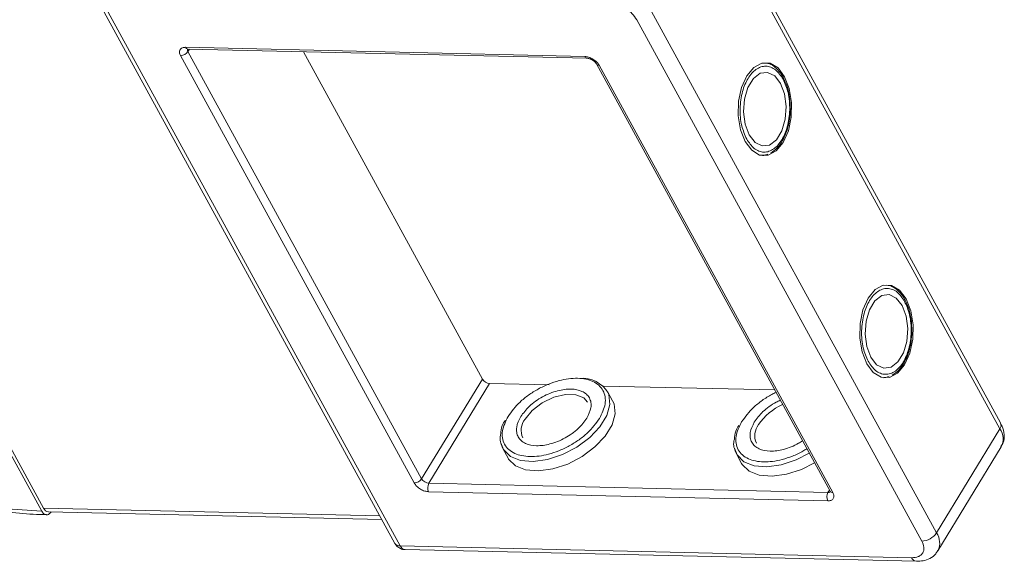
# Model space of a CAD drawing. Header units: millimetres. Extents: x 2205 to 3679, y 833 to 1866.
# Tile 69 of 86: x 3183 to 3255, y 1708 to 1748. Entities that reach past the tile are written whole.
import ezdxf

# ---------------------------------------------------------------- set-up
doc = ezdxf.new("R2010")
doc.units = ezdxf.units.MM

msp = doc.modelspace()

# ---------------------------------------------------------------- linework, layer by layer
at = {"color": 7, "linetype": 'Continuous', "lineweight": 15}
for p, q in [((3255.127, 1718.66), (3234.089, 1757.113)), ((3234.036, 1756.674), (3255.073, 1718.221)), ((3162.09, 1753.346), (3184.507, 1712.371)), ((3184.376, 1712.157), (3161.959, 1753.131)), ((3188.01, 1750.756), (3210.428, 1709.781)), ((3188.409, 1750.564), (3210.826, 1709.589)), ((3250.405, 1710.548), (3229.367, 1749.002)), ((3228.275, 1748.404), (3249.313, 1709.951)), ((3194.989, 1746.367), (3224.44, 1745.691)), ((3195.271, 1746.232), (3195.162, 1746.052)), ((3212.406, 1714.533), (3195.162, 1746.052)), ((3195.166, 1746.234), (3224.617, 1745.558)), ((3203.68, 1746.039), (3216.888, 1721.898)), ((3211.86, 1714.234), (3194.616, 1745.753)), ((3225.304, 1745.14), (3242.548, 1713.621)), ((3225.503, 1745.044), (3242.747, 1713.525)), ((3239.218, 1743.879), (3239.14, 1744.048)), ((3237.664, 1738.396), (3237.55, 1738.383)), ((3237.696, 1738.413), (3237.946, 1738.495)), ((3248.185, 1727.489), (3248.107, 1727.658)), ((3246.63, 1722.006), (3246.517, 1721.993)), ((3246.662, 1722.023), (3246.913, 1722.105)), ((3212.406, 1714.533), (3216.888, 1721.898)), ((3212.937, 1714.209), (3217.419, 1721.575)), ((3217.419, 1721.575), (3221.809, 1721.474)), ((3225.815, 1721.382), (3238.46, 1721.092)), ((3226.501, 1720.299), (3226.122, 1720.993)), ((3255.073, 1718.221), (3250.405, 1710.548)), ((3218.402, 1716.769), (3218.781, 1716.076)), ((3235.641, 1716.374), (3236.021, 1715.68)), ((3250.505, 1709.226), (3255.174, 1716.898)), ((3242.388, 1713.534), (3212.937, 1714.209)), ((3242.374, 1712.911), (3212.923, 1713.587)), ((3242.497, 1713.713), (3242.388, 1713.534)), ((3209.322, 1711.802), (3184.507, 1712.371)), ((3184.86, 1712.105), (3209.465, 1711.541)), ((3248.566, 1708.723), (3210.826, 1709.589)), ((3211.179, 1709.323), (3248.919, 1708.457))]:
    msp.add_line(p, q, dxfattribs=at)
at = {"color": 7, "linetype": 'Continuous', "lineweight": 15, "flags": 128}
for points in [[(3239.193, 1744.2), (3238.706, 1744.843), (3238.125, 1745.188), (3237.505, 1745.202), (3236.908, 1744.884), (3236.392, 1744.265), (3236.007, 1743.405), (3235.792, 1742.388), (3235.768, 1741.315), (3235.936, 1740.289), (3236.28, 1739.412), (3236.767, 1738.77), (3237.349, 1738.425), (3237.969, 1738.41), (3238.566, 1738.728), (3239.082, 1739.348), (3239.466, 1740.208), (3239.681, 1741.224), (3239.706, 1742.298), (3239.538, 1743.323), (3239.193, 1744.2)], [(3238.895, 1743.709), (3238.459, 1744.263), (3237.936, 1744.52), (3237.39, 1744.45), (3236.885, 1744.061), (3236.483, 1743.4), (3236.232, 1742.547), (3236.163, 1741.605), (3236.283, 1740.687), (3236.579, 1739.903), (3237.014, 1739.35), (3237.537, 1739.093), (3238.084, 1739.162), (3238.589, 1739.551), (3238.991, 1740.212), (3239.242, 1741.065), (3239.311, 1742.008), (3239.19, 1742.926), (3238.895, 1743.709)], [(3248.16, 1727.81), (3247.673, 1728.453), (3247.091, 1728.798), (3246.472, 1728.812), (3245.875, 1728.494), (3245.359, 1727.875), (3244.974, 1727.015), (3244.759, 1725.998), (3244.735, 1724.925), (3244.903, 1723.899), (3245.247, 1723.023), (3245.734, 1722.38), (3246.316, 1722.035), (3246.936, 1722.02), (3247.533, 1722.338), (3248.049, 1722.958), (3248.433, 1723.818), (3248.648, 1724.834), (3248.673, 1725.908), (3248.505, 1726.933), (3248.16, 1727.81)], [(3247.861, 1727.319), (3247.426, 1727.873), (3246.903, 1728.13), (3246.357, 1728.06), (3245.852, 1727.671), (3245.45, 1727.01), (3245.199, 1726.157), (3245.129, 1725.215), (3245.25, 1724.297), (3245.546, 1723.514), (3245.981, 1722.96), (3246.504, 1722.703), (3247.051, 1722.773), (3247.555, 1723.161), (3247.958, 1723.822), (3248.208, 1724.675), (3248.278, 1725.618), (3248.157, 1726.536), (3247.861, 1727.319)], [(3226.176, 1720.884), (3226.227, 1720.754), (3226.3, 1720.028), (3226.074, 1719.217), (3225.566, 1718.381), (3224.812, 1717.583), (3223.87, 1716.88), (3222.808, 1716.326), (3221.705, 1715.962), (3220.644, 1715.814), (3219.703, 1715.893), (3218.952, 1716.194), (3218.446, 1716.694), (3218.247, 1717.2)], [(3220.035, 1718.932), (3220.566, 1719.58), (3221.3, 1720.143), (3222.151, 1720.554), (3223.016, 1720.764), (3223.789, 1720.746), (3224.378, 1720.503), (3224.656, 1720.19)], [(3218.781, 1716.076), (3218.825, 1716.001), (3219.331, 1715.501), (3220.082, 1715.2), (3221.023, 1715.12), (3222.085, 1715.268), (3223.187, 1715.633), (3224.249, 1716.187), (3225.192, 1716.889), (3225.945, 1717.688), (3226.454, 1718.524), (3226.68, 1719.335), (3226.606, 1720.06), (3226.501, 1720.299)], [(3241.013, 1716.426), (3240.047, 1715.931), (3238.945, 1715.566), (3237.883, 1715.418), (3236.942, 1715.497), (3236.191, 1715.798), (3235.685, 1716.299), (3235.486, 1716.804)], [(3236.021, 1715.68), (3236.065, 1715.605), (3236.57, 1715.105), (3237.322, 1714.804), (3238.263, 1714.725), (3239.324, 1714.873), (3240.426, 1715.237), (3241.393, 1715.732)]]:
    msp.add_lwpolyline(points, dxfattribs=at)
at = {"color": 7, "linetype": 'Continuous', "lineweight": 15}
for centre, radius, start, end in [((3194.601, 1746.429), 0.676, 271.29253, 326.07318), ((3195.19, 1746.45), 0.217, 202.38401, 263.66952), ((3195.362, 1746.182), 0.239, 166.96444, 213.12547), ((3224.636, 1745.768), 0.211, 201.41619, 264.73451), ((3225.481, 1745.254), 0.211, 212.59835, 275.95795), ((3217.465, 1722.249), 0.676, 211.28833, 266.07738), ((3224.258, 1719.71), 2.248, 31.46144, 94.78041), ((3240.707, 1716.232), 4.135, 113.66206, 146.11822), ((3221.047, 1718.118), 1.298, 141.16362, 204.84518), ((3238.286, 1717.722), 1.298, 141.16362, 204.84518), ((3254.72, 1718.487), 0.443, 323.05751, 22.98806), ((3254.048, 1717.478), 1.266, 332.73921, 35.93869), ((3211.845, 1714.91), 0.676, 271.29253, 326.07318), ((3212.984, 1714.884), 0.676, 211.28833, 266.07738), ((3213.53, 1713.884), 0.676, 151.28833, 206.07738), ((3242.981, 1713.209), 0.676, 151.28833, 206.07738), ((3242.412, 1713.771), 0.239, 264.24648, 310.36926), ((3242.73, 1713.746), 0.221, 214.37766, 274.3082), ((3184.9, 1712.526), 0.422, 201.42703, 264.62651), ((3249.282, 1711.303), 1.353, 271.29253, 326.07318), ((3249.303, 1709.798), 1.333, 335.01474, 34.24778), ((3210.789, 1710.023), 0.436, 213.84386, 274.84199), ((3211.227, 1709.754), 0.434, 202.38401, 263.66952), ((3248.974, 1708.897), 0.443, 203.06997, 262.89888)]:
    msp.add_arc(centre, radius, start, end, dxfattribs=at)
for points, knots in [([(3184.376, 1712.157), (3183.411, 1712.208), (3181.451, 1712.312), (3178.293, 1712.87), (3175.243, 1713.675), (3172.38, 1714.668), (3169.75, 1715.768), (3167.137, 1717.052), (3163.719, 1718.995), (3160.49, 1721.234), (3157.569, 1723.68), (3155.371, 1725.766), (3153.248, 1728.105), (3151.321, 1730.653), (3149.765, 1733.181), (3148.559, 1735.701), (3147.712, 1738.224), (3147.297, 1740.524), (3147.239, 1742.561), (3147.453, 1744.336), (3147.936, 1746.002), (3148.942, 1748.046), (3150.466, 1749.769), (3152.441, 1751.113), (3154.277, 1751.999), (3156.512, 1752.683), (3159.132, 1753.108), (3161.026, 1753.124), (3161.959, 1753.131)], [0, 0, 0, 0, 0.038823, 0.07885, 0.119997, 0.152169, 0.184336, 0.217193, 0.250044, 0.315664, 0.347836, 0.380003, 0.421155, 0.461181, 0.5, 0.538824, 0.57885, 0.619997, 0.652169, 0.684336, 0.717193, 0.750044, 0.815664, 0.847836, 0.880003, 0.921155, 0.961179, 1, 1, 1, 1]), ([(3226.149, 1749.698), (3226.339, 1749.677), (3226.632, 1749.644), (3227.053, 1749.48), (3227.371, 1749.312), (3227.666, 1749.107), (3228.006, 1748.809), (3228.169, 1748.563), (3228.275, 1748.404)], [0, 0, 0, 0, 0.239443, 0.369807, 0.5, 0.630364, 0.760557, 1, 1, 1, 1]), ([(3194.616, 1745.753), (3194.582, 1745.832), (3194.53, 1745.954), (3194.539, 1746.099), (3194.577, 1746.197), (3194.647, 1746.276), (3194.771, 1746.351), (3194.904, 1746.361), (3194.989, 1746.367)], [0, 0, 0, 0, 0.239443, 0.36955, 0.5, 0.630107, 0.760557, 1, 1, 1, 1]), ([(3195.103, 1746.228), (3195.104, 1746.229), (3195.107, 1746.231), (3195.146, 1746.233), (3195.166, 1746.234)], [0, 0, 0, 0, 0.488825, 1, 1, 1, 1]), ([(3224.44, 1745.691), (3224.535, 1745.681), (3224.681, 1745.664), (3224.892, 1745.582), (3225.051, 1745.498), (3225.198, 1745.396), (3225.368, 1745.247), (3225.45, 1745.124), (3225.503, 1745.044)], [0, 0, 0, 0, 0.239443, 0.36955, 0.5, 0.630107, 0.760557, 1, 1, 1, 1]), ([(3224.617, 1745.558), (3224.617, 1745.558), (3224.635, 1745.559), (3224.696, 1745.552), (3224.785, 1745.529), (3224.89, 1745.491), (3224.964, 1745.45), (3225.007, 1745.426)], [0, 0, 0, 0, 0.005502, 0.267632, 0.473873, 0.70006, 1, 1, 1, 1]), ([(3225.007, 1745.426), (3225.059, 1745.391), (3225.131, 1745.342), (3225.213, 1745.263), (3225.265, 1745.203), (3225.296, 1745.156), (3225.303, 1745.141), (3225.304, 1745.14)], [0, 0, 0, 0, 0.385706, 0.535653, 0.767322, 0.990927, 1, 1, 1, 1]), ([(3236.392, 1739.597), (3236.254, 1739.912), (3236.041, 1740.398), (3235.919, 1741.202), (3235.895, 1741.848), (3235.948, 1742.495), (3236.112, 1743.284), (3236.465, 1744.131), (3236.972, 1744.697), (3237.435, 1744.939), (3237.81, 1744.995), (3238.181, 1744.92), (3238.638, 1744.666), (3238.907, 1744.272), (3239.081, 1744.016)], [0, 0, 0, 0, 0.119721, 0.184837, 0.25, 0.315115, 0.380279, 0.5, 0.619721, 0.684837, 0.75, 0.815115, 0.880279, 1, 1, 1, 1]), ([(3239.14, 1744.048), (3239.121, 1744.092), (3239.023, 1744.314), (3238.779, 1744.639), (3238.405, 1744.987), (3238.05, 1745.192), (3237.822, 1745.201), (3237.755, 1745.204)], [0, 0, 0, 0, 0.063726, 0.326043, 0.596808, 0.881417, 1, 1, 1, 1]), ([(3239.081, 1744.016), (3239.219, 1743.701), (3239.433, 1743.214), (3239.555, 1742.41), (3239.578, 1741.764), (3239.526, 1741.117), (3239.362, 1740.329), (3239.008, 1739.482), (3238.502, 1738.915), (3238.039, 1738.674), (3237.663, 1738.617), (3237.292, 1738.692), (3236.835, 1738.946), (3236.566, 1739.341), (3236.392, 1739.597)], [0, 0, 0, 0, 0.119721, 0.184837, 0.25, 0.315115, 0.380279, 0.5, 0.619721, 0.684837, 0.75, 0.815115, 0.880279, 1, 1, 1, 1]), ([(3239.614, 1741.763), (3239.606, 1742.093), (3239.596, 1742.554), (3239.469, 1743.186), (3239.363, 1743.579), (3239.251, 1743.812), (3239.218, 1743.879)], [0, 0, 0, 0, 0.432034, 0.604386, 0.884605, 1, 1, 1, 1]), ([(3238.173, 1738.571), (3238.329, 1738.679), (3238.654, 1738.904), (3239.022, 1739.423), (3239.282, 1739.973), (3239.452, 1740.51), (3239.575, 1741.094), (3239.6, 1741.528), (3239.614, 1741.763)], [0, 0, 0, 0, 0.191308, 0.39709, 0.559843, 0.686792, 0.830349, 1, 1, 1, 1]), ([(3245.359, 1723.207), (3245.221, 1723.522), (3245.008, 1724.008), (3244.886, 1724.812), (3244.862, 1725.458), (3244.915, 1726.105), (3245.078, 1726.894), (3245.432, 1727.741), (3245.939, 1728.308), (3246.402, 1728.549), (3246.777, 1728.605), (3247.148, 1728.53), (3247.605, 1728.277), (3247.874, 1727.882), (3248.048, 1727.626)], [0, 0, 0, 0, 0.119721, 0.184837, 0.25, 0.315115, 0.380279, 0.5, 0.619721, 0.684837, 0.75, 0.815115, 0.880279, 1, 1, 1, 1]), ([(3248.107, 1727.658), (3248.088, 1727.702), (3247.989, 1727.924), (3247.746, 1728.249), (3247.372, 1728.597), (3247.017, 1728.802), (3246.789, 1728.811), (3246.721, 1728.814)], [0, 0, 0, 0, 0.063726, 0.326043, 0.596808, 0.881417, 1, 1, 1, 1]), ([(3248.048, 1727.626), (3248.186, 1727.311), (3248.399, 1726.825), (3248.521, 1726.02), (3248.545, 1725.374), (3248.492, 1724.728), (3248.329, 1723.939), (3247.975, 1723.092), (3247.469, 1722.525), (3247.006, 1722.284), (3246.63, 1722.227), (3246.259, 1722.302), (3245.802, 1722.556), (3245.533, 1722.951), (3245.359, 1723.207)], [0, 0, 0, 0, 0.119721, 0.184837, 0.25, 0.315115, 0.380279, 0.5, 0.619721, 0.684837, 0.75, 0.815115, 0.880279, 1, 1, 1, 1]), ([(3248.581, 1725.373), (3248.573, 1725.703), (3248.562, 1726.164), (3248.436, 1726.796), (3248.33, 1727.19), (3248.218, 1727.422), (3248.185, 1727.489)], [0, 0, 0, 0, 0.432034, 0.604386, 0.884605, 1, 1, 1, 1]), ([(3247.14, 1722.181), (3247.296, 1722.289), (3247.621, 1722.514), (3247.989, 1723.033), (3248.249, 1723.583), (3248.419, 1724.121), (3248.542, 1724.704), (3248.567, 1725.138), (3248.581, 1725.373)], [0, 0, 0, 0, 0.191308, 0.39709, 0.559843, 0.686792, 0.830349, 1, 1, 1, 1]), ([(3218.783, 1719.148), (3219.048, 1719.509), (3219.457, 1720.066), (3220.287, 1720.728), (3221.004, 1721.18), (3221.773, 1721.542), (3222.771, 1721.873), (3223.956, 1722.025), (3224.927, 1721.823), (3225.501, 1721.457), (3225.814, 1721.069), (3225.968, 1720.598), (3225.981, 1719.916), (3225.71, 1719.357), (3225.535, 1718.993)], [0, 0, 0, 0, 0.119728, 0.18418, 0.25, 0.31582, 0.380272, 0.5, 0.619728, 0.68418, 0.75, 0.81582, 0.880272, 1, 1, 1, 1]), ([(3224.601, 1719.014), (3224.728, 1719.277), (3224.924, 1719.684), (3224.916, 1720.177), (3224.802, 1720.516), (3224.578, 1720.796), (3224.162, 1721.061), (3223.459, 1721.208), (3222.599, 1721.097), (3221.877, 1720.858), (3221.323, 1720.596), (3220.806, 1720.271), (3220.206, 1719.792), (3219.909, 1719.388), (3219.716, 1719.126)], [0, 0, 0, 0, 0.119721, 0.184886, 0.25, 0.315164, 0.380279, 0.5, 0.619721, 0.684886, 0.75, 0.815164, 0.880279, 1, 1, 1, 1]), ([(3236.022, 1718.752), (3236.288, 1719.115), (3236.696, 1719.672), (3237.528, 1720.329), (3238.095, 1720.704), (3238.455, 1720.867), (3238.558, 1720.914)], [0, 0, 0, 0, 0.433428, 0.66675, 0.905024, 1, 1, 1, 1]), ([(3238.875, 1720.335), (3238.772, 1720.288), (3238.484, 1720.158), (3238.046, 1719.874), (3237.445, 1719.397), (3237.148, 1718.993), (3236.956, 1718.731)], [0, 0, 0, 0, 0.126659, 0.354302, 0.581769, 1, 1, 1, 1]), ([(3225.535, 1718.993), (3225.269, 1718.631), (3224.86, 1718.074), (3224.03, 1717.412), (3223.313, 1716.96), (3222.544, 1716.598), (3221.546, 1716.268), (3220.361, 1716.116), (3219.39, 1716.317), (3218.816, 1716.684), (3218.504, 1717.071), (3218.349, 1717.542), (3218.337, 1718.224), (3218.607, 1718.784), (3218.783, 1719.148)], [0, 0, 0, 0, 0.119728, 0.18418, 0.25, 0.31582, 0.380272, 0.5, 0.619728, 0.68418, 0.75, 0.81582, 0.880272, 1, 1, 1, 1]), ([(3219.716, 1719.126), (3219.589, 1718.863), (3219.394, 1718.457), (3219.402, 1717.963), (3219.515, 1717.624), (3219.739, 1717.344), (3220.155, 1717.079), (3220.858, 1716.933), (3221.718, 1717.044), (3222.44, 1717.282), (3222.994, 1717.545), (3223.511, 1717.869), (3224.111, 1718.348), (3224.408, 1718.752), (3224.601, 1719.014)], [0, 0, 0, 0, 0.119721, 0.184886, 0.25, 0.315164, 0.380279, 0.5, 0.619721, 0.684886, 0.75, 0.815164, 0.880279, 1, 1, 1, 1]), ([(3164.5, 1718.399), (3165.348, 1717.902), (3166.537, 1717.204), (3168.337, 1716.28), (3169.881, 1715.543), (3171.735, 1714.752), (3173.684, 1714.018), (3175.717, 1713.362), (3177.794, 1712.808), (3179.886, 1712.369), (3181.962, 1712.068), (3183.583, 1711.913), (3184.48, 1711.909), (3184.721, 1711.908)], [0, 0, 0, 0, 0.1287816, 0.1805843, 0.2663985, 0.355065, 0.4497361, 0.548024, 0.6489718, 0.7518293, 0.8560851, 0.9613879, 1, 1, 1, 1]), ([(3218.571, 1718.876), (3218.491, 1718.737), (3218.291, 1718.391), (3218.262, 1718.062), (3218.245, 1717.864)], [0, 0, 0, 0, 0.401017, 1, 1, 1, 1]), ([(3235.811, 1718.481), (3235.73, 1718.342), (3235.53, 1717.996), (3235.501, 1717.666), (3235.484, 1717.469)], [0, 0, 0, 0, 0.401017, 1, 1, 1, 1]), ([(3240.831, 1716.76), (3240.736, 1716.698), (3240.404, 1716.483), (3239.782, 1716.206), (3238.787, 1715.871), (3237.6, 1715.721), (3236.63, 1715.922), (3236.056, 1716.288), (3235.743, 1716.675), (3235.588, 1717.147), (3235.576, 1717.828), (3235.846, 1718.388), (3236.022, 1718.752)], [0, 0, 0, 0, 0.033799, 0.118592, 0.201624, 0.355866, 0.510108, 0.59314, 0.677933, 0.762726, 0.845758, 1, 1, 1, 1]), ([(3236.956, 1718.731), (3236.829, 1718.467), (3236.633, 1718.061), (3236.641, 1717.568), (3236.755, 1717.229), (3236.978, 1716.948), (3237.394, 1716.684), (3238.097, 1716.537), (3238.958, 1716.647), (3239.678, 1716.888), (3240.155, 1717.105), (3240.419, 1717.277), (3240.514, 1717.339)], [0, 0, 0, 0, 0.152268, 0.235147, 0.317962, 0.400841, 0.483657, 0.635924, 0.788192, 0.871071, 0.953886, 1, 1, 1, 1]), ([(3255.154, 1716.926), (3255.215, 1717.018), (3255.389, 1717.282), (3255.413, 1717.818), (3255.314, 1718.309), (3255.161, 1718.575), (3255.113, 1718.657)], [0, 0, 0, 0, 0.179646, 0.517827, 0.85097, 1, 1, 1, 1]), ([(3218.245, 1717.864), (3218.225, 1717.777), (3218.131, 1717.367), (3218.283, 1717.032), (3218.402, 1716.769)], [0, 0, 0, 0, 0.212887, 1, 1, 1, 1]), ([(3235.484, 1717.469), (3235.464, 1717.381), (3235.37, 1716.971), (3235.522, 1716.637), (3235.641, 1716.374)], [0, 0, 0, 0, 0.212887, 1, 1, 1, 1]), ([(3212.923, 1713.587), (3212.828, 1713.598), (3212.681, 1713.614), (3212.471, 1713.696), (3212.312, 1713.78), (3212.165, 1713.883), (3211.995, 1714.032), (3211.913, 1714.155), (3211.86, 1714.234)], [0, 0, 0, 0, 0.239443, 0.3695502, 0.4999998, 0.6301073, 0.760557, 1, 1, 1, 1]), ([(3242.747, 1713.525), (3242.781, 1713.446), (3242.833, 1713.324), (3242.824, 1713.179), (3242.786, 1713.081), (3242.716, 1713.002), (3242.592, 1712.928), (3242.459, 1712.918), (3242.374, 1712.911)], [0, 0, 0, 0, 0.239443, 0.36955, 0.5, 0.630107, 0.760557, 1, 1, 1, 1]), ([(3242.548, 1713.621), (3242.555, 1713.606), (3242.571, 1713.575), (3242.572, 1713.557), (3242.572, 1713.561), (3242.572, 1713.561)], [0, 0, 0, 0, 0.437848, 0.899625, 1, 1, 1, 1]), ([(3185.061, 1712.101), (3185.026, 1712.054), (3184.945, 1711.946), (3184.786, 1711.879), (3184.614, 1711.9), (3184.472, 1712.004), (3184.404, 1712.113), (3184.376, 1712.157)], [0, 0, 0, 0, 0.17322, 0.399252, 0.625285, 0.851317, 1, 1, 1, 1]), ([(3210.43, 1709.782), (3210.435, 1709.771), (3210.477, 1709.682), (3210.611, 1709.531), (3210.854, 1709.381), (3211.063, 1709.309), (3211.173, 1709.326), (3211.179, 1709.327)], [0, 0, 0, 0, 0.038505, 0.323132, 0.637905, 0.979005, 1, 1, 1, 1]), ([(3249.313, 1709.951), (3249.38, 1709.793), (3249.484, 1709.549), (3249.466, 1709.259), (3249.39, 1709.063), (3249.251, 1708.905), (3249.002, 1708.756), (3248.737, 1708.736), (3248.566, 1708.723)], [0, 0, 0, 0, 0.239443, 0.369807, 0.5, 0.630364, 0.760557, 1, 1, 1, 1]), ([(3248.919, 1708.459), (3249.086, 1708.464), (3249.436, 1708.474), (3249.927, 1708.656), (3250.32, 1708.921), (3250.444, 1709.17), (3250.486, 1709.254)], [0, 0, 0, 0, 0.261134, 0.549314, 0.849586, 1, 1, 1, 1])]:
    msp.add_open_spline(points, degree=3, knots=knots, dxfattribs=at)

doc.saveas('drawing.dxf')
